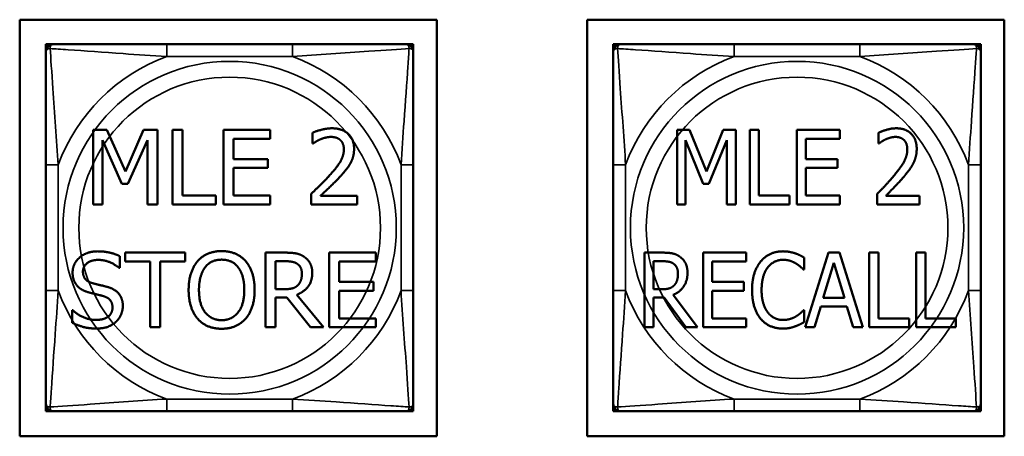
# Model space of a CAD drawing. Header units: inches. Extents: x -32 to 29.2, y -14.4 to 22.6.
# Tile 149 of 256: x -13.42 to -11.837, y 1.975 to 2.645. Entities that reach past the tile are written whole.
import ezdxf

# ---------------------------------------------------------------- set-up
doc = ezdxf.new("R2010")
doc.units = ezdxf.units.IN
doc.header["$MEASUREMENT"] = 0
doc.layers.add('Visible (ANSI)', color=7, linetype='Continuous', lineweight=50)
doc.layers.add('Visible Narrow (ANSI)', color=7, linetype='Continuous', lineweight=35)

msp = doc.modelspace()

# ---------------------------------------------------------------- linework, layer by layer
at = {"layer": 'Visible (ANSI)'}
for p, q in [((-13.42, 1.9749), (-13.42, 2.6454)), ((-13.42, 2.6454), (-12.7495, 2.6454)), ((-12.7495, 2.6454), (-12.7495, 1.9749)), ((-12.508, 1.9749), (-12.508, 2.6454)), ((-12.508, 2.6454), (-11.8375, 2.6454)), ((-11.8375, 2.6454), (-11.8375, 1.9749)), ((-13.3779, 2.6058), (-13.372, 2.6058)), ((-13.3779, 2.5999), (-13.3779, 2.6058)), ((-13.3779, 2.594), (-13.3779, 2.5999)), ((-13.372, 2.6058), (-13.3661, 2.6058)), ((-12.9815, 2.6058), (-13.1838, 2.6058)), ((-12.7992, 2.6058), (-12.7933, 2.6058)), ((-12.7933, 2.6058), (-12.7874, 2.6058)), ((-12.7874, 2.6058), (-12.7874, 2.5999)), ((-12.7874, 2.5999), (-12.7874, 2.594)), ((-12.4659, 2.6058), (-12.46, 2.6058)), ((-12.4659, 2.5999), (-12.4659, 2.6058)), ((-12.4659, 2.594), (-12.4659, 2.5999)), ((-12.46, 2.6058), (-12.4541, 2.6058)), ((-12.0695, 2.6058), (-12.2718, 2.6058)), ((-11.8872, 2.6058), (-11.8813, 2.6058)), ((-11.8813, 2.6058), (-11.8754, 2.6058)), ((-11.8754, 2.6058), (-11.8754, 2.5999)), ((-11.8754, 2.5999), (-11.8754, 2.594)), ((-13.3017, 2.3481), (-13.3017, 2.4681)), ((-13.3017, 2.4681), (-13.2799, 2.4681)), ((-13.2799, 2.4681), (-13.2499, 2.4013)), ((-13.2499, 2.4013), (-13.221, 2.4681)), ((-13.221, 2.4681), (-13.1988, 2.4681)), ((-13.1988, 2.4681), (-13.1988, 2.3481)), ((-13.1745, 2.3481), (-13.1745, 2.4681)), ((-13.1745, 2.4681), (-13.1585, 2.4681)), ((-13.1585, 2.4681), (-13.1585, 2.3623)), ((-13.0924, 2.4681), (-13.0173, 2.4681)), ((-13.0924, 2.3481), (-13.0924, 2.4681)), ((-13.0173, 2.4539), (-13.0764, 2.4539)), ((-13.0764, 2.4539), (-13.0764, 2.421)), ((-13.0173, 2.4681), (-13.0173, 2.4539)), ((-12.9492, 2.4463), (-12.9492, 2.4634)), ((-12.3635, 2.348), (-12.3635, 2.468)), ((-12.3635, 2.468), (-12.3435, 2.468)), ((-12.3435, 2.468), (-12.316, 2.4012)), ((-12.316, 2.4012), (-12.2894, 2.468)), ((-12.2894, 2.468), (-12.269, 2.468)), ((-12.269, 2.468), (-12.269, 2.348)), ((-12.2466, 2.348), (-12.2466, 2.468)), ((-12.2466, 2.468), (-12.2319, 2.468)), ((-12.2319, 2.468), (-12.2319, 2.3622)), ((-12.1712, 2.468), (-12.1021, 2.468)), ((-12.1712, 2.348), (-12.1712, 2.468)), ((-12.1021, 2.4538), (-12.1565, 2.4538)), ((-12.1565, 2.4538), (-12.1565, 2.421)), ((-12.1021, 2.468), (-12.1021, 2.4538)), ((-12.0395, 2.4463), (-12.0395, 2.4634)), ((-13.2558, 2.3811), (-13.2868, 2.4514)), ((-13.2868, 2.4514), (-13.2868, 2.3481)), ((-13.2147, 2.4514), (-13.246, 2.3811)), ((-13.2147, 2.3481), (-13.2147, 2.4514)), ((-12.9483, 2.4463), (-12.9492, 2.4463)), ((-12.3213, 2.3811), (-12.3498, 2.4514)), ((-12.3498, 2.4514), (-12.3498, 2.348)), ((-12.2837, 2.4514), (-12.3124, 2.3811)), ((-12.2837, 2.348), (-12.2837, 2.4514)), ((-12.0387, 2.4463), (-12.0395, 2.4463)), ((-13.3779, 2.4116), (-13.3779, 2.2093)), ((-13.0764, 2.421), (-13.0213, 2.421)), ((-13.0213, 2.4068), (-13.0764, 2.4068)), ((-13.0764, 2.4068), (-13.0764, 2.3623)), ((-13.0213, 2.421), (-13.0213, 2.4068)), ((-12.7874, 2.2093), (-12.7874, 2.4116)), ((-12.4659, 2.4116), (-12.4659, 2.2093)), ((-12.1565, 2.421), (-12.1058, 2.421)), ((-12.1058, 2.4068), (-12.1565, 2.4068)), ((-12.1565, 2.4068), (-12.1565, 2.3622)), ((-12.1058, 2.421), (-12.1058, 2.4068)), ((-11.8754, 2.2093), (-11.8754, 2.4116)), ((-13.246, 2.3811), (-13.2558, 2.3811)), ((-12.3124, 2.3811), (-12.3213, 2.3811)), ((-13.1585, 2.3623), (-13.1049, 2.3623)), ((-13.1049, 2.3623), (-13.1049, 2.3481)), ((-13.0764, 2.3623), (-13.0173, 2.3623)), ((-13.0173, 2.3623), (-13.0173, 2.3481)), ((-12.9517, 2.3481), (-12.9517, 2.3651)), ((-12.9366, 2.362), (-12.8777, 2.362)), ((-12.8777, 2.362), (-12.8777, 2.3481)), ((-12.2319, 2.3622), (-12.1827, 2.3622)), ((-12.1827, 2.3622), (-12.1827, 2.348)), ((-12.1565, 2.3622), (-12.1021, 2.3622)), ((-12.1021, 2.3622), (-12.1021, 2.348)), ((-12.0418, 2.348), (-12.0418, 2.3651)), ((-12.028, 2.3619), (-11.9737, 2.3619)), ((-11.9737, 2.3619), (-11.9737, 2.348)), ((-13.2868, 2.3481), (-13.3017, 2.3481)), ((-13.1988, 2.3481), (-13.2147, 2.3481)), ((-13.1049, 2.3481), (-13.1745, 2.3481)), ((-13.0173, 2.3481), (-13.0924, 2.3481)), ((-12.8777, 2.3481), (-12.9517, 2.3481)), ((-12.3498, 2.348), (-12.3635, 2.348)), ((-12.269, 2.348), (-12.2837, 2.348)), ((-12.1827, 2.348), (-12.2466, 2.348)), ((-12.1021, 2.348), (-12.1712, 2.348)), ((-11.9737, 2.348), (-12.0418, 2.348)), ((-13.259, 2.2648), (-13.259, 2.2458)), ((-13.2503, 2.2563), (-13.2503, 2.2705)), ((-13.2503, 2.2705), (-13.1539, 2.2705)), ((-13.1539, 2.2705), (-13.1539, 2.2563)), ((-13.0249, 2.1505), (-13.0249, 2.2705)), ((-13.0249, 2.2705), (-12.994, 2.2705)), ((-12.9225, 2.2705), (-12.8474, 2.2705)), ((-12.9225, 2.1505), (-12.9225, 2.2705)), ((-12.8474, 2.2705), (-12.8474, 2.2563)), ((-12.4158, 2.1505), (-12.4158, 2.2705)), ((-12.4158, 2.2705), (-12.3873, 2.2705)), ((-12.3216, 2.2705), (-12.2526, 2.2705)), ((-12.3216, 2.1505), (-12.3216, 2.2705)), ((-12.2526, 2.2705), (-12.2526, 2.2563)), ((-12.1574, 2.1505), (-12.1202, 2.2705)), ((-12.1202, 2.2705), (-12.1022, 2.2705)), ((-12.1022, 2.2705), (-12.0649, 2.1505)), ((-12.0545, 2.1505), (-12.0545, 2.2705)), ((-12.0545, 2.2705), (-12.0398, 2.2705)), ((-12.0398, 2.2705), (-12.0398, 2.1647)), ((-11.979, 2.1505), (-11.979, 2.2705)), ((-11.979, 2.2705), (-11.9644, 2.2705)), ((-11.9644, 2.2705), (-11.9644, 2.1647)), ((-13.2101, 2.2563), (-13.2503, 2.2563)), ((-13.2101, 2.1505), (-13.2101, 2.2563)), ((-13.1539, 2.2563), (-13.1941, 2.2563)), ((-13.1941, 2.2563), (-13.1941, 2.1505)), ((-13.009, 2.2116), (-13.009, 2.2567)), ((-13.009, 2.2567), (-12.9931, 2.2567)), ((-12.8474, 2.2563), (-12.9066, 2.2563)), ((-12.9066, 2.2563), (-12.9066, 2.2234)), ((-12.4011, 2.2115), (-12.4011, 2.2567)), ((-12.4011, 2.2567), (-12.3865, 2.2567)), ((-12.2526, 2.2563), (-12.307, 2.2563)), ((-12.307, 2.2563), (-12.307, 2.2234)), ((-12.1591, 2.2625), (-12.1591, 2.2432)), ((-12.1284, 2.1976), (-12.1115, 2.2541)), ((-12.1115, 2.2541), (-12.0945, 2.1976)), ((-13.259, 2.2458), (-13.2601, 2.2458)), ((-12.1591, 2.2432), (-12.1603, 2.2432)), ((-12.9066, 2.2234), (-12.8514, 2.2234)), ((-12.8514, 2.2234), (-12.8514, 2.2092)), ((-12.307, 2.2234), (-12.2563, 2.2234)), ((-12.2563, 2.2234), (-12.2563, 2.2092)), ((-12.995, 2.2116), (-13.009, 2.2116)), ((-12.9747, 2.2027), (-12.932, 2.1505)), ((-12.8514, 2.2092), (-12.9066, 2.2092)), ((-12.9066, 2.2092), (-12.9066, 2.1647)), ((-12.3882, 2.2115), (-12.4011, 2.2115)), ((-12.3697, 2.2027), (-12.3304, 2.1505)), ((-12.2563, 2.2092), (-12.307, 2.2092)), ((-12.307, 2.2092), (-12.307, 2.1647)), ((-12.9907, 2.1982), (-13.009, 2.1982)), ((-13.009, 2.1982), (-13.009, 2.1505)), ((-12.9528, 2.1505), (-12.9907, 2.1982)), ((-12.3844, 2.1982), (-12.4011, 2.1982)), ((-12.4011, 2.1982), (-12.4011, 2.1505)), ((-12.3495, 2.1505), (-12.3844, 2.1982)), ((-12.1325, 2.184), (-12.1425, 2.1505)), ((-12.0904, 2.184), (-12.1325, 2.184)), ((-12.0945, 2.1976), (-12.1284, 2.1976)), ((-12.0804, 2.1505), (-12.0904, 2.184)), ((-13.3359, 2.1577), (-13.3359, 2.1777)), ((-13.3359, 2.1777), (-13.3347, 2.1777)), ((-12.1602, 2.1777), (-12.1591, 2.1777)), ((-12.1591, 2.1777), (-12.1591, 2.1586)), ((-12.9066, 2.1647), (-12.8474, 2.1647)), ((-12.8474, 2.1647), (-12.8474, 2.1505)), ((-12.307, 2.1647), (-12.2526, 2.1647)), ((-12.2526, 2.1647), (-12.2526, 2.1505)), ((-12.0398, 2.1647), (-11.9906, 2.1647)), ((-11.9906, 2.1647), (-11.9906, 2.1505)), ((-11.9644, 2.1647), (-11.9152, 2.1647)), ((-11.9152, 2.1647), (-11.9152, 2.1505)), ((-13.1941, 2.1505), (-13.2101, 2.1505)), ((-13.009, 2.1505), (-13.0249, 2.1505)), ((-12.932, 2.1505), (-12.9528, 2.1505)), ((-12.8474, 2.1505), (-12.9225, 2.1505)), ((-12.4011, 2.1505), (-12.4158, 2.1505)), ((-12.3304, 2.1505), (-12.3495, 2.1505)), ((-12.2526, 2.1505), (-12.3216, 2.1505)), ((-12.1425, 2.1505), (-12.1574, 2.1505)), ((-12.0649, 2.1505), (-12.0804, 2.1505)), ((-11.9906, 2.1505), (-12.0545, 2.1505)), ((-11.9152, 2.1505), (-11.979, 2.1505)), ((-13.3779, 2.0211), (-13.3779, 2.027)), ((-12.7874, 2.027), (-12.7874, 2.0211)), ((-12.4659, 2.0211), (-12.4659, 2.027)), ((-11.8754, 2.027), (-11.8754, 2.0211)), ((-13.3779, 2.0152), (-13.3779, 2.0211)), ((-13.372, 2.0152), (-13.3779, 2.0152)), ((-13.3661, 2.0152), (-13.372, 2.0152)), ((-13.1838, 2.0152), (-12.9815, 2.0152)), ((-12.7933, 2.0152), (-12.7992, 2.0152)), ((-12.7874, 2.0152), (-12.7933, 2.0152)), ((-12.7874, 2.0211), (-12.7874, 2.0152)), ((-12.4659, 2.0152), (-12.4659, 2.0211)), ((-12.46, 2.0152), (-12.4659, 2.0152)), ((-12.4541, 2.0152), (-12.46, 2.0152)), ((-12.2718, 2.0152), (-12.0695, 2.0152)), ((-11.8813, 2.0152), (-11.8872, 2.0152)), ((-11.8754, 2.0152), (-11.8813, 2.0152)), ((-11.8754, 2.0211), (-11.8754, 2.0152)), ((-12.7495, 1.9749), (-13.42, 1.9749)), ((-11.8375, 1.9749), (-12.508, 1.9749))]:
    msp.add_line(p, q, dxfattribs=at)
for centre, radius, start, end in [((-13.372, 2.5999), 0.00591, 90, 180), ((-13.3661, 2.594), 0.0118, 90, 180), ((-12.7992, 2.594), 0.0118, 0, 90), ((-12.7933, 2.5999), 0.00591, 0, 90), ((-12.46, 2.5999), 0.00591, 90, 180), ((-12.4541, 2.594), 0.0118, 90, 180), ((-11.8872, 2.594), 0.0118, 0, 90), ((-11.8813, 2.5999), 0.00591, 0, 90), ((-13.3661, 2.027), 0.0118, 180, 270), ((-12.7992, 2.027), 0.0118, 270, 0), ((-12.4541, 2.027), 0.0118, 180, 270), ((-11.8872, 2.027), 0.0118, 270, 0), ((-13.372, 2.0211), 0.00591, 180, 270), ((-12.7933, 2.0211), 0.00591, 270, 0), ((-12.46, 2.0211), 0.00591, 180, 270), ((-11.8813, 2.0211), 0.00591, 270, 0)]:
    msp.add_arc(centre, radius, start, end, dxfattribs=at)
for points, knots in [([(-13.1838, 2.6058), (-13.2074, 2.6058), (-13.2314, 2.6058), (-13.2548, 2.6058), (-13.2855, 2.6058), (-13.3164, 2.6058), (-13.3396, 2.6058), (-13.3516, 2.6058), (-13.3612, 2.6058), (-13.3661, 2.6058)], [0.2569537, 0.2569537, 0.2569537, 0.2569537, 0.4371919, 0.4371919, 0.4371919, 0.6739428, 0.6739428, 0.6739428, 0.7963818, 0.7963818, 0.7963818, 0.7963818]), ([(-12.7992, 2.6058), (-12.8049, 2.6058), (-12.8174, 2.6058), (-12.8326, 2.6058), (-12.856, 2.6058), (-12.8852, 2.6058), (-12.9142, 2.6058), (-12.9364, 2.6058), (-12.9591, 2.6058), (-12.9815, 2.6058)], [-0.7968224, -0.7968224, -0.7968224, -0.7968224, -0.6514613, -0.6514613, -0.6514613, -0.427691, -0.427691, -0.427691, -0.2569517, -0.2569517, -0.2569517, -0.2569517]), ([(-12.2718, 2.6058), (-12.2954, 2.6058), (-12.3194, 2.6058), (-12.3428, 2.6058), (-12.3735, 2.6058), (-12.4044, 2.6058), (-12.4276, 2.6058), (-12.4396, 2.6058), (-12.4492, 2.6058), (-12.4541, 2.6058)], [0.2569537, 0.2569537, 0.2569537, 0.2569537, 0.4371919, 0.4371919, 0.4371919, 0.6739428, 0.6739428, 0.6739428, 0.7963818, 0.7963818, 0.7963818, 0.7963818]), ([(-11.8872, 2.6058), (-11.8929, 2.6058), (-11.9054, 2.6058), (-11.9206, 2.6058), (-11.944, 2.6058), (-11.9732, 2.6058), (-12.0022, 2.6058), (-12.0244, 2.6058), (-12.0471, 2.6058), (-12.0695, 2.6058)], [-0.7968224, -0.7968224, -0.7968224, -0.7968224, -0.6514613, -0.6514613, -0.6514613, -0.427691, -0.427691, -0.427691, -0.2569517, -0.2569517, -0.2569517, -0.2569517]), ([(-13.3779, 2.594), (-13.3779, 2.5882), (-13.3779, 2.5757), (-13.3779, 2.5605), (-13.3779, 2.5371), (-13.3779, 2.508), (-13.3779, 2.4789), (-13.3779, 2.4567), (-13.3779, 2.4341), (-13.3779, 2.4116)], [-0.7968224, -0.7968224, -0.7968224, -0.7968224, -0.6514613, -0.6514613, -0.6514613, -0.427691, -0.427691, -0.427691, -0.2569517, -0.2569517, -0.2569517, -0.2569517]), ([(-12.7874, 2.4116), (-12.7874, 2.4353), (-12.7874, 2.4593), (-12.7874, 2.4827), (-12.7874, 2.5133), (-12.7874, 2.5442), (-12.7874, 2.5675), (-12.7874, 2.5795), (-12.7874, 2.5891), (-12.7874, 2.594)], [0.2569537, 0.2569537, 0.2569537, 0.2569537, 0.4371919, 0.4371919, 0.4371919, 0.6739428, 0.6739428, 0.6739428, 0.7963818, 0.7963818, 0.7963818, 0.7963818]), ([(-12.4659, 2.594), (-12.4659, 2.5882), (-12.4659, 2.5757), (-12.4659, 2.5605), (-12.4659, 2.5371), (-12.4659, 2.508), (-12.4659, 2.4789), (-12.4659, 2.4567), (-12.4659, 2.4341), (-12.4659, 2.4116)], [-0.7968224, -0.7968224, -0.7968224, -0.7968224, -0.6514613, -0.6514613, -0.6514613, -0.427691, -0.427691, -0.427691, -0.2569517, -0.2569517, -0.2569517, -0.2569517]), ([(-11.8754, 2.4116), (-11.8754, 2.4353), (-11.8754, 2.4593), (-11.8754, 2.4827), (-11.8754, 2.5133), (-11.8754, 2.5442), (-11.8754, 2.5675), (-11.8754, 2.5795), (-11.8754, 2.5891), (-11.8754, 2.594)], [0.2569537, 0.2569537, 0.2569537, 0.2569537, 0.4371919, 0.4371919, 0.4371919, 0.6739428, 0.6739428, 0.6739428, 0.7963818, 0.7963818, 0.7963818, 0.7963818]), ([(-13.3779, 2.2093), (-13.3779, 2.1857), (-13.3779, 2.1617), (-13.3779, 2.1383), (-13.3779, 2.1077), (-13.3779, 2.0768), (-13.3779, 2.0535), (-13.3779, 2.0415), (-13.3779, 2.0319), (-13.3779, 2.027)], [0.2569537, 0.2569537, 0.2569537, 0.2569537, 0.4371919, 0.4371919, 0.4371919, 0.6739428, 0.6739428, 0.6739428, 0.7963818, 0.7963818, 0.7963818, 0.7963818]), ([(-12.7874, 2.027), (-12.7874, 2.0328), (-12.7874, 2.0453), (-12.7874, 2.0605), (-12.7874, 2.0839), (-12.7874, 2.113), (-12.7874, 2.1421), (-12.7874, 2.1643), (-12.7874, 2.1869), (-12.7874, 2.2093)], [-0.7968224, -0.7968224, -0.7968224, -0.7968224, -0.6514613, -0.6514613, -0.6514613, -0.427691, -0.427691, -0.427691, -0.2569517, -0.2569517, -0.2569517, -0.2569517]), ([(-12.4659, 2.2093), (-12.4659, 2.1857), (-12.4659, 2.1617), (-12.4659, 2.1383), (-12.4659, 2.1077), (-12.4659, 2.0768), (-12.4659, 2.0535), (-12.4659, 2.0415), (-12.4659, 2.0319), (-12.4659, 2.027)], [0.2569537, 0.2569537, 0.2569537, 0.2569537, 0.4371919, 0.4371919, 0.4371919, 0.6739428, 0.6739428, 0.6739428, 0.7963818, 0.7963818, 0.7963818, 0.7963818]), ([(-11.8754, 2.027), (-11.8754, 2.0328), (-11.8754, 2.0453), (-11.8754, 2.0605), (-11.8754, 2.0839), (-11.8754, 2.113), (-11.8754, 2.1421), (-11.8754, 2.1643), (-11.8754, 2.1869), (-11.8754, 2.2093)], [-0.7968224, -0.7968224, -0.7968224, -0.7968224, -0.6514613, -0.6514613, -0.6514613, -0.427691, -0.427691, -0.427691, -0.2569517, -0.2569517, -0.2569517, -0.2569517]), ([(-13.3661, 2.0152), (-13.3604, 2.0152), (-13.3479, 2.0152), (-13.3327, 2.0152), (-13.3092, 2.0152), (-13.2801, 2.0152), (-13.251, 2.0152), (-13.2289, 2.0152), (-13.2062, 2.0152), (-13.1838, 2.0152)], [-0.7968224, -0.7968224, -0.7968224, -0.7968224, -0.6514613, -0.6514613, -0.6514613, -0.427691, -0.427691, -0.427691, -0.2569517, -0.2569517, -0.2569517, -0.2569517]), ([(-12.9815, 2.0152), (-12.9578, 2.0152), (-12.9338, 2.0152), (-12.9105, 2.0152), (-12.8798, 2.0152), (-12.8489, 2.0152), (-12.8257, 2.0152), (-12.8137, 2.0152), (-12.804, 2.0152), (-12.7992, 2.0152)], [0.2569537, 0.2569537, 0.2569537, 0.2569537, 0.4371919, 0.4371919, 0.4371919, 0.6739428, 0.6739428, 0.6739428, 0.7963818, 0.7963818, 0.7963818, 0.7963818]), ([(-12.4541, 2.0152), (-12.4484, 2.0152), (-12.4359, 2.0152), (-12.4207, 2.0152), (-12.3972, 2.0152), (-12.3681, 2.0152), (-12.339, 2.0152), (-12.3169, 2.0152), (-12.2942, 2.0152), (-12.2718, 2.0152)], [-0.7968224, -0.7968224, -0.7968224, -0.7968224, -0.6514613, -0.6514613, -0.6514613, -0.427691, -0.427691, -0.427691, -0.2569517, -0.2569517, -0.2569517, -0.2569517]), ([(-12.0695, 2.0152), (-12.0458, 2.0152), (-12.0218, 2.0152), (-11.9985, 2.0152), (-11.9678, 2.0152), (-11.9369, 2.0152), (-11.9137, 2.0152), (-11.9017, 2.0152), (-11.892, 2.0152), (-11.8872, 2.0152)], [0.2569537, 0.2569537, 0.2569537, 0.2569537, 0.4371919, 0.4371919, 0.4371919, 0.6739428, 0.6739428, 0.6739428, 0.7963818, 0.7963818, 0.7963818, 0.7963818])]:
    msp.add_open_spline(points, degree=3, knots=knots, dxfattribs=at)
for points in [[(-12.9492, 2.4634), (-12.9442, 2.4658), (-12.9264, 2.4706), (-12.9184, 2.4706)], [(-12.9184, 2.4706), (-12.9016, 2.4706), (-12.8826, 2.4528), (-12.8826, 2.4376)], [(-12.0395, 2.4634), (-12.0349, 2.4658), (-12.0185, 2.4706), (-12.0112, 2.4706)], [(-12.0112, 2.4706), (-11.9958, 2.4706), (-11.9783, 2.4528), (-11.9783, 2.4376)], [(-12.9196, 2.4567), (-12.9239, 2.4567), (-12.9326, 2.4545), (-12.9366, 2.4529)], [(-12.9049, 2.4518), (-12.9077, 2.4543), (-12.9151, 2.4567), (-12.9196, 2.4567)], [(-12.0123, 2.4567), (-12.0162, 2.4567), (-12.0243, 2.4545), (-12.028, 2.4529)], [(-11.9988, 2.4518), (-12.0014, 2.4542), (-12.0082, 2.4567), (-12.0123, 2.4567)], [(-12.9366, 2.4529), (-12.94, 2.4515), (-12.9463, 2.4476), (-12.9483, 2.4463)], [(-12.899, 2.4368), (-12.899, 2.4418), (-12.9021, 2.4494), (-12.9049, 2.4518)], [(-12.8826, 2.4376), (-12.8826, 2.4305), (-12.8859, 2.4187), (-12.8889, 2.4136)], [(-12.028, 2.4529), (-12.0311, 2.4515), (-12.0369, 2.4476), (-12.0387, 2.4463)], [(-11.9934, 2.4367), (-11.9934, 2.4418), (-11.9963, 2.4494), (-11.9988, 2.4518)], [(-11.9783, 2.4376), (-11.9783, 2.4305), (-11.9813, 2.4186), (-11.9841, 2.4136)], [(-12.9227, 2.394), (-12.909, 2.409), (-12.899, 2.4271), (-12.899, 2.4368)], [(-12.0152, 2.3939), (-12.0026, 2.409), (-11.9934, 2.4271), (-11.9934, 2.4367)], [(-12.8889, 2.4136), (-12.8918, 2.4084), (-12.9002, 2.3981), (-12.9049, 2.3931)], [(-11.9841, 2.4136), (-11.9868, 2.4083), (-11.9945, 2.398), (-11.9987, 2.3931)], [(-12.9517, 2.3651), (-12.9437, 2.3726), (-12.9295, 2.3865), (-12.9227, 2.394)], [(-12.9049, 2.3931), (-12.9125, 2.3848), (-12.9311, 2.3671), (-12.9366, 2.362)], [(-12.0418, 2.3651), (-12.0344, 2.3725), (-12.0214, 2.3864), (-12.0152, 2.3939)], [(-11.9987, 2.3931), (-12.0057, 2.3848), (-12.0229, 2.3671), (-12.028, 2.3619)], [(-13.335, 2.2383), (-13.335, 2.2529), (-13.3123, 2.2726), (-13.2947, 2.2726)], [(-13.2947, 2.2726), (-13.2845, 2.2726), (-13.2667, 2.2686), (-13.259, 2.2648)], [(-13.1341, 2.2568), (-13.1271, 2.2648), (-13.1076, 2.273), (-13.0955, 2.273)], [(-13.0955, 2.273), (-13.0833, 2.273), (-13.0636, 2.2645), (-13.0568, 2.2568)], [(-12.994, 2.2705), (-12.9837, 2.2705), (-12.9698, 2.2683), (-12.9634, 2.2642)], [(-12.9634, 2.2642), (-12.9571, 2.2601), (-12.9498, 2.2473), (-12.9498, 2.2379)], [(-12.3873, 2.2705), (-12.3778, 2.2705), (-12.365, 2.2682), (-12.3593, 2.2641)], [(-12.3593, 2.2641), (-12.3534, 2.2601), (-12.3467, 2.2473), (-12.3467, 2.2379)], [(-12.2291, 2.2561), (-12.2225, 2.2641), (-12.2045, 2.2726), (-12.1932, 2.2726)], [(-12.1932, 2.2726), (-12.1876, 2.2726), (-12.178, 2.2708), (-12.1738, 2.2695)], [(-12.1738, 2.2695), (-12.1702, 2.2682), (-12.1627, 2.2646), (-12.1591, 2.2625)], [(-13.2936, 2.2588), (-13.3047, 2.2588), (-13.3184, 2.2484), (-13.3184, 2.24)], [(-13.2601, 2.2458), (-13.2659, 2.251), (-13.2838, 2.2588), (-13.2936, 2.2588)], [(-13.1485, 2.2105), (-13.1485, 2.2256), (-13.141, 2.2485), (-13.1341, 2.2568)], [(-13.1221, 2.2468), (-13.1171, 2.2532), (-13.1041, 2.2592), (-13.0954, 2.2592)], [(-13.0954, 2.2592), (-13.087, 2.2592), (-13.0736, 2.253), (-13.0689, 2.2468)], [(-13.0568, 2.2568), (-13.05, 2.2488), (-13.0424, 2.2255), (-13.0424, 2.2105)], [(-12.9931, 2.2567), (-12.9865, 2.2567), (-12.9775, 2.2548), (-12.974, 2.2526)], [(-12.974, 2.2526), (-12.9702, 2.25), (-12.9665, 2.2419), (-12.9665, 2.2366)], [(-12.3865, 2.2567), (-12.3804, 2.2567), (-12.3721, 2.2548), (-12.369, 2.2526)], [(-12.369, 2.2526), (-12.3654, 2.2499), (-12.362, 2.2419), (-12.362, 2.2366)], [(-12.2429, 2.2104), (-12.2429, 2.2254), (-12.2359, 2.2478), (-12.2291, 2.2561)], [(-12.1934, 2.259), (-12.2004, 2.259), (-12.213, 2.2527), (-12.2178, 2.2466)], [(-12.1727, 2.2532), (-12.1769, 2.2558), (-12.1869, 2.259), (-12.1934, 2.259)], [(-12.1603, 2.2432), (-12.1623, 2.2452), (-12.1683, 2.2506), (-12.1727, 2.2532)], [(-13.3272, 2.2166), (-13.3309, 2.2206), (-13.335, 2.2313), (-13.335, 2.2383)], [(-13.3184, 2.24), (-13.3184, 2.2324), (-13.3103, 2.2233), (-13.3027, 2.2213)], [(-13.1319, 2.2105), (-13.1319, 2.2222), (-13.1268, 2.2406), (-13.1221, 2.2468)], [(-13.0689, 2.2468), (-13.0642, 2.2407), (-13.059, 2.2224), (-13.059, 2.2105)], [(-12.9498, 2.2379), (-12.9498, 2.2248), (-12.9633, 2.207), (-12.9747, 2.2027)], [(-12.9665, 2.2366), (-12.9665, 2.2304), (-12.9698, 2.2211), (-12.9733, 2.2178)], [(-12.3467, 2.2379), (-12.3467, 2.2248), (-12.3591, 2.207), (-12.3697, 2.2027)], [(-12.362, 2.2366), (-12.362, 2.2304), (-12.365, 2.2211), (-12.3682, 2.2178)], [(-12.2178, 2.2466), (-12.2225, 2.2405), (-12.2276, 2.2219), (-12.2276, 2.2104)], [(-13.3074, 2.206), (-13.3136, 2.2077), (-13.3234, 2.2126), (-13.3272, 2.2166)], [(-13.3027, 2.2213), (-13.2977, 2.2199), (-13.283, 2.2164), (-13.2781, 2.215)], [(-12.9733, 2.2178), (-12.9771, 2.214), (-12.9881, 2.2116), (-12.995, 2.2116)], [(-12.3682, 2.2178), (-12.3718, 2.214), (-12.3818, 2.2115), (-12.3882, 2.2115)], [(-13.2857, 2.2006), (-13.2913, 2.2021), (-13.3005, 2.2043), (-13.3074, 2.206)], [(-13.2709, 2.1822), (-13.2709, 2.1894), (-13.278, 2.1983), (-13.2857, 2.2006)], [(-13.2781, 2.215), (-13.2658, 2.2112), (-13.2543, 2.1959), (-13.2543, 2.1847)], [(-13.1342, 2.1643), (-13.1411, 2.1723), (-13.1485, 2.1957), (-13.1485, 2.2105)], [(-13.0954, 2.1618), (-13.112, 2.1618), (-13.1319, 2.1869), (-13.1319, 2.2105)], [(-13.059, 2.2105), (-13.059, 2.1869), (-13.0788, 2.1618), (-13.0954, 2.1618)], [(-13.0424, 2.2105), (-13.0424, 2.1959), (-13.0498, 2.1723), (-13.0568, 2.1643)], [(-12.2291, 2.1641), (-12.2356, 2.1719), (-12.2429, 2.1952), (-12.2429, 2.2104)], [(-12.2276, 2.2104), (-12.2276, 2.198), (-12.2222, 2.1802), (-12.2174, 2.1741)], [(-13.2543, 2.1847), (-13.2543, 2.1776), (-13.26, 2.164), (-13.2652, 2.1592)], [(-13.3347, 2.1777), (-13.3269, 2.1703), (-13.3069, 2.1622), (-13.2977, 2.1622)], [(-13.2977, 2.1622), (-13.2845, 2.1622), (-13.2709, 2.1731), (-13.2709, 2.1822)], [(-12.2174, 2.1741), (-12.2128, 2.1682), (-12.2004, 2.1621), (-12.1934, 2.1621)], [(-12.172, 2.1681), (-12.1679, 2.1706), (-12.162, 2.1758), (-12.1602, 2.1777)], [(-13.2965, 2.1484), (-13.3095, 2.1484), (-13.3278, 2.1538), (-13.3359, 2.1577)], [(-13.2652, 2.1592), (-13.2709, 2.154), (-13.2855, 2.1484), (-13.2965, 2.1484)], [(-13.0955, 2.148), (-13.1077, 2.148), (-13.1271, 2.1562), (-13.1342, 2.1643)], [(-13.0568, 2.1643), (-13.0642, 2.1559), (-13.0837, 2.148), (-13.0955, 2.148)], [(-12.1935, 2.1483), (-12.2043, 2.1483), (-12.2225, 2.1562), (-12.2291, 2.1641)], [(-12.1934, 2.1621), (-12.187, 2.1621), (-12.1762, 2.1655), (-12.172, 2.1681)], [(-12.1591, 2.1586), (-12.1627, 2.1568), (-12.1693, 2.1534), (-12.1738, 2.1518)], [(-12.1738, 2.1518), (-12.1786, 2.1501), (-12.1869, 2.1483), (-12.1935, 2.1483)]]:
    msp.add_open_spline(points, degree=2, dxfattribs=at)
at = {"layer": 'Visible Narrow (ANSI)'}
for p, q in [((-13.1838, 2.6058), (-13.1838, 2.5861)), ((-12.9815, 2.6058), (-12.9815, 2.5861)), ((-12.2718, 2.6058), (-12.2718, 2.5861)), ((-12.0695, 2.6058), (-12.0695, 2.5861)), ((-13.1838, 2.5861), (-12.9815, 2.5861)), ((-12.2718, 2.5861), (-12.0695, 2.5861)), ((-13.3779, 2.4116), (-13.3582, 2.4116)), ((-13.3582, 2.2093), (-13.3582, 2.4116)), ((-12.8071, 2.4116), (-12.8071, 2.2093)), ((-12.7874, 2.4116), (-12.8071, 2.4116)), ((-12.4659, 2.4116), (-12.4462, 2.4116)), ((-12.4462, 2.2093), (-12.4462, 2.4116)), ((-11.8951, 2.4116), (-11.8951, 2.2093)), ((-11.8754, 2.4116), (-11.8951, 2.4116)), ((-13.3779, 2.2093), (-13.3582, 2.2093)), ((-12.7874, 2.2093), (-12.8071, 2.2093)), ((-12.4659, 2.2093), (-12.4462, 2.2093)), ((-11.8754, 2.2093), (-11.8951, 2.2093)), ((-12.9815, 2.0349), (-13.1838, 2.0349)), ((-13.1838, 2.0152), (-13.1838, 2.0349)), ((-12.9815, 2.0152), (-12.9815, 2.0349)), ((-12.0695, 2.0349), (-12.2718, 2.0349)), ((-12.2718, 2.0152), (-12.2718, 2.0349)), ((-12.0695, 2.0152), (-12.0695, 2.0349))]:
    msp.add_line(p, q, dxfattribs=at)
for centre, radius in [((-13.0826, 2.3105), 0.2678), ((-12.1706, 2.3105), 0.2678), ((-13.0826, 2.3105), 0.2424), ((-12.1706, 2.3105), 0.2424)]:
    msp.add_circle(centre, radius, dxfattribs=at)
for centre, start, end in [((-13.0826, 2.3105), 110.1547, 159.8453), ((-13.0826, 2.3105), 20.1547, 69.8453), ((-12.1706, 2.3105), 110.1547, 159.8453), ((-12.1706, 2.3105), 20.1547, 69.8453), ((-13.0826, 2.3105), 200.1547, 249.8453), ((-13.0826, 2.3105), 290.1547, 339.8453), ((-12.1706, 2.3105), 200.1547, 249.8453), ((-12.1706, 2.3105), 290.1547, 339.8453)]:
    msp.add_arc(centre, 0.2936, start, end, dxfattribs=at)
for points, knots in [([(-13.3779, 2.594), (-13.3779, 2.5945), (-13.3779, 2.595), (-13.3776, 2.5959), (-13.3774, 2.5963), (-13.377, 2.5969), (-13.3769, 2.5971), (-13.3766, 2.5974), (-13.3764, 2.5975), (-13.376, 2.5978), (-13.3757, 2.598), (-13.3748, 2.5985), (-13.3741, 2.5987), (-13.3727, 2.5989), (-13.3719, 2.5989), (-13.3711, 2.5989)], [-0.0532704, -0.0532704, -0.0532704, -0.0532704, -0.04377373, -0.04377373, -0.03521335, -0.03521335, -0.02986312, -0.02986312, -0.02651922, -0.02651922, -0.01983142, -0.01983142, -0.00913095, -0.00913095, 0.00023197, 0.00023197, 0.00023197, 0.00023197]), ([(-13.3711, 2.5989), (-13.3711, 2.5998), (-13.371, 2.6005), (-13.3708, 2.602), (-13.3706, 2.6026), (-13.3702, 2.6035), (-13.37, 2.6039), (-13.3696, 2.6043), (-13.3695, 2.6044), (-13.3692, 2.6047), (-13.369, 2.6049), (-13.3684, 2.6053), (-13.368, 2.6055), (-13.3671, 2.6057), (-13.3666, 2.6058), (-13.3661, 2.6058)], [-0.00023197, -0.00023197, -0.00023197, -0.00023197, 0.00913095, 0.00913095, 0.01983142, 0.01983142, 0.02651922, 0.02651922, 0.02986312, 0.02986312, 0.03521335, 0.03521335, 0.04377373, 0.04377373, 0.0532704, 0.0532704, 0.0532704, 0.0532704]), ([(-13.3711, 2.5989), (-13.3634, 2.5984), (-13.3534, 2.5978), (-13.3164, 2.5953), (-13.2846, 2.593), (-13.2304, 2.5891), (-13.2072, 2.5875), (-13.1838, 2.5861)], [-0.7478145, -0.7478145, -0.7478145, -0.7478145, -0.6493253, -0.6493253, -0.427691, -0.427691, -0.2569537, -0.2569537, -0.2569537, -0.2569537]), ([(-13.3582, 2.4116), (-13.3606, 2.4521), (-13.3639, 2.4945), (-13.3685, 2.5601), (-13.3701, 2.5846), (-13.3711, 2.5989)], [0.2569517, 0.2569517, 0.2569517, 0.2569517, 0.5559983, 0.5559983, 0.7482818, 0.7482818, 0.7482818, 0.7482818]), ([(-12.9815, 2.5861), (-12.941, 2.5885), (-12.8986, 2.5918), (-12.833, 2.5964), (-12.8086, 2.598), (-12.7942, 2.5989)], [0.2569517, 0.2569517, 0.2569517, 0.2569517, 0.5559983, 0.5559983, 0.7482818, 0.7482818, 0.7482818, 0.7482818]), ([(-12.7942, 2.5989), (-12.7947, 2.5913), (-12.7954, 2.5813), (-12.7978, 2.5442), (-12.8001, 2.5125), (-12.804, 2.4582), (-12.8056, 2.435), (-12.8071, 2.4116)], [-0.7478145, -0.7478145, -0.7478145, -0.7478145, -0.6493253, -0.6493253, -0.427691, -0.427691, -0.2569537, -0.2569537, -0.2569537, -0.2569537]), ([(-12.7992, 2.6058), (-12.7986, 2.6058), (-12.7981, 2.6057), (-12.7973, 2.6055), (-12.7969, 2.6053), (-12.7963, 2.6049), (-12.7961, 2.6047), (-12.7958, 2.6044), (-12.7956, 2.6043), (-12.7953, 2.6039), (-12.7951, 2.6035), (-12.7947, 2.6026), (-12.7945, 2.602), (-12.7942, 2.6005), (-12.7942, 2.5998), (-12.7942, 2.5989)], [-0.0532704, -0.0532704, -0.0532704, -0.0532704, -0.04377373, -0.04377373, -0.03521335, -0.03521335, -0.02986312, -0.02986312, -0.02651922, -0.02651922, -0.01983142, -0.01983142, -0.00913095, -0.00913095, 0.00023197, 0.00023197, 0.00023197, 0.00023197]), ([(-12.7942, 2.5989), (-12.7934, 2.5989), (-12.7926, 2.5989), (-12.7912, 2.5987), (-12.7905, 2.5985), (-12.7896, 2.598), (-12.7893, 2.5978), (-12.7889, 2.5975), (-12.7887, 2.5974), (-12.7884, 2.5971), (-12.7882, 2.5969), (-12.7879, 2.5963), (-12.7877, 2.5959), (-12.7874, 2.595), (-12.7874, 2.5945), (-12.7874, 2.594)], [-0.00023197, -0.00023197, -0.00023197, -0.00023197, 0.00913095, 0.00913095, 0.01983142, 0.01983142, 0.02651922, 0.02651922, 0.02986312, 0.02986312, 0.03521335, 0.03521335, 0.04377373, 0.04377373, 0.0532704, 0.0532704, 0.0532704, 0.0532704]), ([(-12.4659, 2.594), (-12.4659, 2.5945), (-12.4659, 2.595), (-12.4656, 2.5959), (-12.4654, 2.5963), (-12.465, 2.5969), (-12.4649, 2.5971), (-12.4646, 2.5974), (-12.4644, 2.5975), (-12.464, 2.5978), (-12.4637, 2.598), (-12.4628, 2.5985), (-12.4621, 2.5987), (-12.4607, 2.5989), (-12.4599, 2.5989), (-12.4591, 2.5989)], [-0.0532704, -0.0532704, -0.0532704, -0.0532704, -0.04377373, -0.04377373, -0.03521335, -0.03521335, -0.02986312, -0.02986312, -0.02651922, -0.02651922, -0.01983142, -0.01983142, -0.00913095, -0.00913095, 0.00023197, 0.00023197, 0.00023197, 0.00023197]), ([(-12.4591, 2.5989), (-12.4591, 2.5998), (-12.459, 2.6005), (-12.4588, 2.602), (-12.4586, 2.6026), (-12.4582, 2.6035), (-12.458, 2.6039), (-12.4576, 2.6043), (-12.4575, 2.6044), (-12.4572, 2.6047), (-12.457, 2.6049), (-12.4564, 2.6053), (-12.456, 2.6055), (-12.4551, 2.6057), (-12.4546, 2.6058), (-12.4541, 2.6058)], [-0.00023197, -0.00023197, -0.00023197, -0.00023197, 0.00913095, 0.00913095, 0.01983142, 0.01983142, 0.02651922, 0.02651922, 0.02986312, 0.02986312, 0.03521335, 0.03521335, 0.04377373, 0.04377373, 0.0532704, 0.0532704, 0.0532704, 0.0532704]), ([(-12.4591, 2.5989), (-12.4514, 2.5984), (-12.4414, 2.5978), (-12.4044, 2.5953), (-12.3726, 2.593), (-12.3184, 2.5891), (-12.2952, 2.5875), (-12.2718, 2.5861)], [-0.7478145, -0.7478145, -0.7478145, -0.7478145, -0.6493253, -0.6493253, -0.427691, -0.427691, -0.2569537, -0.2569537, -0.2569537, -0.2569537]), ([(-12.4462, 2.4116), (-12.4486, 2.4521), (-12.4519, 2.4945), (-12.4565, 2.5601), (-12.4581, 2.5846), (-12.4591, 2.5989)], [0.2569517, 0.2569517, 0.2569517, 0.2569517, 0.5559983, 0.5559983, 0.7482818, 0.7482818, 0.7482818, 0.7482818]), ([(-12.0695, 2.5861), (-12.029, 2.5885), (-11.9866, 2.5918), (-11.921, 2.5964), (-11.8966, 2.598), (-11.8822, 2.5989)], [0.2569517, 0.2569517, 0.2569517, 0.2569517, 0.5559983, 0.5559983, 0.7482818, 0.7482818, 0.7482818, 0.7482818]), ([(-11.8822, 2.5989), (-11.8827, 2.5913), (-11.8834, 2.5813), (-11.8858, 2.5442), (-11.8881, 2.5125), (-11.892, 2.4582), (-11.8936, 2.435), (-11.8951, 2.4116)], [-0.7478145, -0.7478145, -0.7478145, -0.7478145, -0.6493253, -0.6493253, -0.427691, -0.427691, -0.2569537, -0.2569537, -0.2569537, -0.2569537]), ([(-11.8872, 2.6058), (-11.8866, 2.6058), (-11.8861, 2.6057), (-11.8853, 2.6055), (-11.8849, 2.6053), (-11.8843, 2.6049), (-11.8841, 2.6047), (-11.8838, 2.6044), (-11.8836, 2.6043), (-11.8833, 2.6039), (-11.8831, 2.6035), (-11.8827, 2.6026), (-11.8825, 2.602), (-11.8822, 2.6005), (-11.8822, 2.5998), (-11.8822, 2.5989)], [-0.0532704, -0.0532704, -0.0532704, -0.0532704, -0.04377373, -0.04377373, -0.03521335, -0.03521335, -0.02986312, -0.02986312, -0.02651922, -0.02651922, -0.01983142, -0.01983142, -0.00913095, -0.00913095, 0.00023197, 0.00023197, 0.00023197, 0.00023197]), ([(-11.8822, 2.5989), (-11.8814, 2.5989), (-11.8806, 2.5989), (-11.8792, 2.5987), (-11.8785, 2.5985), (-11.8776, 2.598), (-11.8773, 2.5978), (-11.8769, 2.5975), (-11.8767, 2.5974), (-11.8764, 2.5971), (-11.8762, 2.5969), (-11.8759, 2.5963), (-11.8757, 2.5959), (-11.8754, 2.595), (-11.8754, 2.5945), (-11.8754, 2.594)], [-0.00023197, -0.00023197, -0.00023197, -0.00023197, 0.00913095, 0.00913095, 0.01983142, 0.01983142, 0.02651922, 0.02651922, 0.02986312, 0.02986312, 0.03521335, 0.03521335, 0.04377373, 0.04377373, 0.0532704, 0.0532704, 0.0532704, 0.0532704]), ([(-13.3711, 2.0221), (-13.3706, 2.0297), (-13.3699, 2.0397), (-13.3674, 2.0768), (-13.3652, 2.1085), (-13.3613, 2.1627), (-13.3596, 2.186), (-13.3582, 2.2093)], [-0.7478145, -0.7478145, -0.7478145, -0.7478145, -0.6493253, -0.6493253, -0.427691, -0.427691, -0.2569537, -0.2569537, -0.2569537, -0.2569537]), ([(-12.8071, 2.2093), (-12.8047, 2.1689), (-12.8014, 2.1265), (-12.7967, 2.0609), (-12.7951, 2.0364), (-12.7942, 2.0221)], [0.2569517, 0.2569517, 0.2569517, 0.2569517, 0.5559983, 0.5559983, 0.7482818, 0.7482818, 0.7482818, 0.7482818]), ([(-12.4591, 2.0221), (-12.4586, 2.0297), (-12.4579, 2.0397), (-12.4554, 2.0768), (-12.4532, 2.1085), (-12.4493, 2.1627), (-12.4476, 2.186), (-12.4462, 2.2093)], [-0.7478145, -0.7478145, -0.7478145, -0.7478145, -0.6493253, -0.6493253, -0.427691, -0.427691, -0.2569537, -0.2569537, -0.2569537, -0.2569537]), ([(-11.8951, 2.2093), (-11.8927, 2.1689), (-11.8894, 2.1265), (-11.8847, 2.0609), (-11.8831, 2.0364), (-11.8822, 2.0221)], [0.2569517, 0.2569517, 0.2569517, 0.2569517, 0.5559983, 0.5559983, 0.7482818, 0.7482818, 0.7482818, 0.7482818]), ([(-13.3711, 2.0221), (-13.3719, 2.0221), (-13.3727, 2.0221), (-13.3741, 2.0223), (-13.3748, 2.0225), (-13.3757, 2.023), (-13.376, 2.0232), (-13.3764, 2.0235), (-13.3766, 2.0236), (-13.3769, 2.0239), (-13.377, 2.0241), (-13.3774, 2.0247), (-13.3776, 2.0251), (-13.3779, 2.026), (-13.3779, 2.0265), (-13.3779, 2.027)], [-0.00023197, -0.00023197, -0.00023197, -0.00023197, 0.00913095, 0.00913095, 0.01983142, 0.01983142, 0.02651922, 0.02651922, 0.02986312, 0.02986312, 0.03521335, 0.03521335, 0.04377373, 0.04377373, 0.0532704, 0.0532704, 0.0532704, 0.0532704]), ([(-13.1838, 2.0349), (-13.2243, 2.0325), (-13.2666, 2.0292), (-13.3323, 2.0246), (-13.3567, 2.023), (-13.3711, 2.0221)], [0.2569517, 0.2569517, 0.2569517, 0.2569517, 0.5559983, 0.5559983, 0.7482818, 0.7482818, 0.7482818, 0.7482818]), ([(-12.7942, 2.0221), (-12.8019, 2.0226), (-12.8119, 2.0232), (-12.8489, 2.0257), (-12.8806, 2.028), (-12.9349, 2.0319), (-12.9581, 2.0335), (-12.9815, 2.0349)], [-0.7478145, -0.7478145, -0.7478145, -0.7478145, -0.6493253, -0.6493253, -0.427691, -0.427691, -0.2569537, -0.2569537, -0.2569537, -0.2569537]), ([(-12.7874, 2.027), (-12.7874, 2.0265), (-12.7874, 2.026), (-12.7877, 2.0251), (-12.7879, 2.0247), (-12.7882, 2.0241), (-12.7884, 2.0239), (-12.7887, 2.0236), (-12.7889, 2.0235), (-12.7893, 2.0232), (-12.7896, 2.023), (-12.7905, 2.0225), (-12.7912, 2.0223), (-12.7926, 2.0221), (-12.7934, 2.0221), (-12.7942, 2.0221)], [-0.0532704, -0.0532704, -0.0532704, -0.0532704, -0.04377373, -0.04377373, -0.03521335, -0.03521335, -0.02986312, -0.02986312, -0.02651922, -0.02651922, -0.01983142, -0.01983142, -0.00913095, -0.00913095, 0.00023197, 0.00023197, 0.00023197, 0.00023197]), ([(-12.4591, 2.0221), (-12.4599, 2.0221), (-12.4607, 2.0221), (-12.4621, 2.0223), (-12.4628, 2.0225), (-12.4637, 2.023), (-12.464, 2.0232), (-12.4644, 2.0235), (-12.4646, 2.0236), (-12.4649, 2.0239), (-12.465, 2.0241), (-12.4654, 2.0247), (-12.4656, 2.0251), (-12.4659, 2.026), (-12.4659, 2.0265), (-12.4659, 2.027)], [-0.00023197, -0.00023197, -0.00023197, -0.00023197, 0.00913095, 0.00913095, 0.01983142, 0.01983142, 0.02651922, 0.02651922, 0.02986312, 0.02986312, 0.03521335, 0.03521335, 0.04377373, 0.04377373, 0.0532704, 0.0532704, 0.0532704, 0.0532704]), ([(-12.2718, 2.0349), (-12.3123, 2.0325), (-12.3546, 2.0292), (-12.4203, 2.0246), (-12.4447, 2.023), (-12.4591, 2.0221)], [0.2569517, 0.2569517, 0.2569517, 0.2569517, 0.5559983, 0.5559983, 0.7482818, 0.7482818, 0.7482818, 0.7482818]), ([(-11.8822, 2.0221), (-11.8899, 2.0226), (-11.8999, 2.0232), (-11.9369, 2.0257), (-11.9686, 2.028), (-12.0229, 2.0319), (-12.0461, 2.0335), (-12.0695, 2.0349)], [-0.7478145, -0.7478145, -0.7478145, -0.7478145, -0.6493253, -0.6493253, -0.427691, -0.427691, -0.2569537, -0.2569537, -0.2569537, -0.2569537]), ([(-11.8754, 2.027), (-11.8754, 2.0265), (-11.8754, 2.026), (-11.8757, 2.0251), (-11.8759, 2.0247), (-11.8762, 2.0241), (-11.8764, 2.0239), (-11.8767, 2.0236), (-11.8769, 2.0235), (-11.8773, 2.0232), (-11.8776, 2.023), (-11.8785, 2.0225), (-11.8792, 2.0223), (-11.8806, 2.0221), (-11.8814, 2.0221), (-11.8822, 2.0221)], [-0.0532704, -0.0532704, -0.0532704, -0.0532704, -0.04377373, -0.04377373, -0.03521335, -0.03521335, -0.02986312, -0.02986312, -0.02651922, -0.02651922, -0.01983142, -0.01983142, -0.00913095, -0.00913095, 0.00023197, 0.00023197, 0.00023197, 0.00023197]), ([(-13.3661, 2.0152), (-13.3666, 2.0152), (-13.3671, 2.0153), (-13.368, 2.0155), (-13.3684, 2.0157), (-13.369, 2.0161), (-13.3692, 2.0163), (-13.3695, 2.0166), (-13.3696, 2.0167), (-13.37, 2.0171), (-13.3702, 2.0174), (-13.3706, 2.0184), (-13.3708, 2.019), (-13.371, 2.0205), (-13.3711, 2.0212), (-13.3711, 2.0221)], [-0.0532704, -0.0532704, -0.0532704, -0.0532704, -0.04377373, -0.04377373, -0.03521335, -0.03521335, -0.02986312, -0.02986312, -0.02651922, -0.02651922, -0.01983142, -0.01983142, -0.00913095, -0.00913095, 0.00023197, 0.00023197, 0.00023197, 0.00023197]), ([(-12.7942, 2.0221), (-12.7942, 2.0212), (-12.7942, 2.0205), (-12.7945, 2.019), (-12.7947, 2.0184), (-12.7951, 2.0174), (-12.7953, 2.0171), (-12.7956, 2.0167), (-12.7958, 2.0166), (-12.7961, 2.0163), (-12.7963, 2.0161), (-12.7969, 2.0157), (-12.7973, 2.0155), (-12.7981, 2.0153), (-12.7986, 2.0152), (-12.7992, 2.0152)], [-0.00023197, -0.00023197, -0.00023197, -0.00023197, 0.00913095, 0.00913095, 0.01983142, 0.01983142, 0.02651922, 0.02651922, 0.02986312, 0.02986312, 0.03521335, 0.03521335, 0.04377373, 0.04377373, 0.0532704, 0.0532704, 0.0532704, 0.0532704]), ([(-12.4541, 2.0152), (-12.4546, 2.0152), (-12.4551, 2.0153), (-12.456, 2.0155), (-12.4564, 2.0157), (-12.457, 2.0161), (-12.4572, 2.0163), (-12.4575, 2.0166), (-12.4576, 2.0167), (-12.458, 2.0171), (-12.4582, 2.0174), (-12.4586, 2.0184), (-12.4588, 2.019), (-12.459, 2.0205), (-12.4591, 2.0212), (-12.4591, 2.0221)], [-0.0532704, -0.0532704, -0.0532704, -0.0532704, -0.04377373, -0.04377373, -0.03521335, -0.03521335, -0.02986312, -0.02986312, -0.02651922, -0.02651922, -0.01983142, -0.01983142, -0.00913095, -0.00913095, 0.00023197, 0.00023197, 0.00023197, 0.00023197]), ([(-11.8822, 2.0221), (-11.8822, 2.0212), (-11.8822, 2.0205), (-11.8825, 2.019), (-11.8827, 2.0184), (-11.8831, 2.0174), (-11.8833, 2.0171), (-11.8836, 2.0167), (-11.8838, 2.0166), (-11.8841, 2.0163), (-11.8843, 2.0161), (-11.8849, 2.0157), (-11.8853, 2.0155), (-11.8861, 2.0153), (-11.8866, 2.0152), (-11.8872, 2.0152)], [-0.00023197, -0.00023197, -0.00023197, -0.00023197, 0.00913095, 0.00913095, 0.01983142, 0.01983142, 0.02651922, 0.02651922, 0.02986312, 0.02986312, 0.03521335, 0.03521335, 0.04377373, 0.04377373, 0.0532704, 0.0532704, 0.0532704, 0.0532704])]:
    msp.add_open_spline(points, degree=3, knots=knots, dxfattribs=at)

doc.saveas('drawing.dxf')
